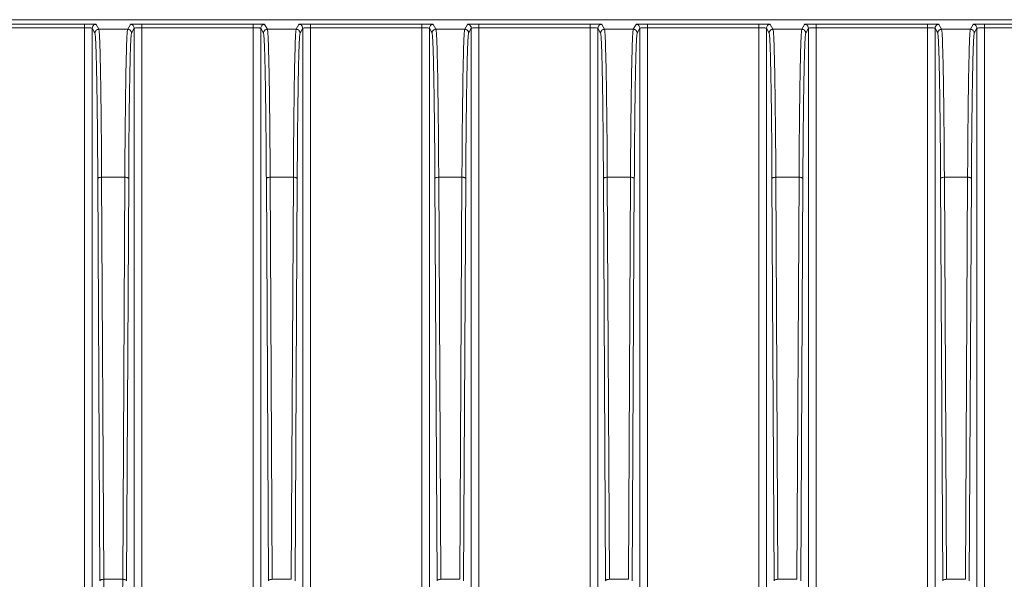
# Model space of a CAD drawing. Header units: millimetres. Extents: x -806 to 2023, y 502 to 1658.
# Tile 44 of 53: x 1513 to 1642, y 1170 to 1243. Entities that reach past the tile are written whole.
import ezdxf

# ---------------------------------------------------------------- set-up
doc = ezdxf.new("R2010")
doc.units = ezdxf.units.MM

# ---------------------------------------------------------------- blocks, each defined once
blk = doc.blocks.new('Drawing View13')
at = {"color": 7, "linetype": 'Continuous', "lineweight": 18}
for p, q in [((32.03, 134.89), (607.03, 134.89)), ((139.8, 134.33), (125.27, 134.33)), ((125.27, 133.83), (139.8, 133.83)), ((139.8, 134.29), (139.8, 134.33)), ((139.8, -18.16), (139.8, 133.83)), ((140.8, 133.79), (141.15, 133.14)), ((140.8, 133.79), (140.8, -18.12)), ((141.65, 133.64), (141.3, 134.29)), ((145.77, 134.29), (145.42, 133.64)), ((145.92, 133.14), (146.27, 133.79)), ((146.27, -18.12), (146.27, 133.79)), ((161.8, 134.33), (147.27, 134.33)), ((147.27, 134.29), (147.27, 134.33)), ((147.27, 133.83), (147.27, -18.16)), ((147.27, 133.83), (161.8, 133.83)), ((161.8, 134.29), (161.8, 134.33)), ((161.8, -18.16), (161.8, 133.83)), ((162.8, 133.79), (163.15, 133.14)), ((162.8, 133.79), (162.8, -18.12)), ((163.65, 133.64), (163.3, 134.29)), ((167.77, 134.29), (167.42, 133.64)), ((167.92, 133.14), (168.27, 133.79)), ((168.27, -18.12), (168.27, 133.79)), ((183.8, 134.33), (169.27, 134.33)), ((169.27, 134.29), (169.27, 134.33)), ((169.27, 133.83), (169.27, -18.16)), ((169.27, 133.83), (183.8, 133.83)), ((183.8, 134.29), (183.8, 134.33)), ((183.8, -18.12), (183.8, 133.83)), ((184.8, 133.79), (185.15, 133.14)), ((184.8, 133.79), (184.8, -18.12)), ((185.65, 133.64), (185.3, 134.29)), ((189.77, 134.29), (189.42, 133.64)), ((189.92, 133.14), (190.27, 133.79)), ((190.27, -18.12), (190.27, 133.79)), ((205.8, 134.33), (191.27, 134.33)), ((191.27, 134.29), (191.27, 134.33)), ((191.27, 133.83), (191.27, -18.12)), ((191.27, 133.83), (205.8, 133.83)), ((205.8, 134.29), (205.8, 134.33)), ((205.8, -18.12), (205.8, 133.83)), ((206.8, 133.79), (207.15, 133.14)), ((206.8, 133.79), (206.8, -18.12)), ((207.65, 133.64), (207.3, 134.29)), ((211.77, 134.29), (211.42, 133.64)), ((211.92, 133.14), (212.27, 133.79)), ((212.27, -18.12), (212.27, 133.79)), ((227.8, 134.33), (213.27, 134.33)), ((213.27, 134.29), (213.27, 134.33)), ((213.27, 133.83), (213.27, -18.12)), ((213.27, 133.83), (227.8, 133.83)), ((227.8, 134.29), (227.8, 134.33)), ((227.8, -18.12), (227.8, 133.83)), ((228.8, 133.79), (229.15, 133.14)), ((228.8, 133.79), (228.8, -18.12)), ((229.65, 133.64), (229.3, 134.29)), ((233.77, 134.29), (233.42, 133.64)), ((233.92, 133.14), (234.27, 133.79)), ((234.27, -18.12), (234.27, 133.79)), ((249.8, 134.33), (235.27, 134.33)), ((235.27, 134.29), (235.27, 134.33)), ((235.27, 133.83), (235.27, -18.12)), ((235.27, 133.83), (249.8, 133.83)), ((249.8, 134.29), (249.8, 134.33)), ((249.8, -18.12), (249.8, 133.83)), ((250.8, 133.79), (251.15, 133.14)), ((250.8, 133.79), (250.8, -18.12)), ((251.65, 133.64), (251.3, 134.29)), ((255.77, 134.29), (255.42, 133.64)), ((255.92, 133.14), (256.27, 133.79)), ((256.27, -18.12), (256.27, 133.79)), ((271.8, 134.33), (257.27, 134.33)), ((257.27, 134.29), (257.27, 134.33)), ((257.27, 133.83), (257.27, -19.62)), ((257.27, 133.83), (271.8, 133.83)), ((145.42, 133.64), (141.65, 133.64)), ((167.42, 133.64), (163.65, 133.64)), ((189.42, 133.64), (185.65, 133.64)), ((211.42, 133.64), (207.65, 133.64)), ((233.42, 133.64), (229.65, 133.64)), ((255.42, 133.64), (251.65, 133.64)), ((141.8, 61.62), (141.52, 114.14)), ((142.3, 61.8), (142.02, 114.32)), ((142.02, 114.32), (145.05, 114.32)), ((145.05, 114.32), (144.77, 61.8)), ((145.55, 114.14), (145.27, 61.62)), ((163.8, 61.62), (163.52, 114.14)), ((164.3, 61.8), (164.02, 114.32)), ((164.02, 114.32), (167.05, 114.32)), ((167.05, 114.32), (166.77, 61.8)), ((167.55, 114.14), (167.27, 61.62)), ((185.8, 61.62), (185.52, 114.14)), ((186.3, 61.8), (186.02, 114.32)), ((186.02, 114.32), (189.05, 114.32)), ((189.05, 114.32), (188.77, 61.8)), ((189.55, 114.14), (189.27, 61.62)), ((207.8, 61.62), (207.52, 114.14)), ((208.3, 61.8), (208.02, 114.32)), ((208.02, 114.32), (211.05, 114.32)), ((211.05, 114.32), (210.77, 61.8)), ((211.55, 114.14), (211.27, 61.62)), ((229.8, 61.62), (229.52, 114.14)), ((230.3, 61.8), (230.02, 114.32)), ((230.02, 114.32), (233.05, 114.32)), ((233.05, 114.32), (232.77, 61.8)), ((233.55, 114.14), (233.27, 61.62)), ((251.8, 61.62), (251.52, 114.14)), ((252.3, 61.8), (252.02, 114.32)), ((252.02, 114.32), (255.05, 114.32)), ((255.05, 114.32), (254.77, 61.8)), ((255.55, 114.14), (255.27, 61.62)), ((144.77, 61.8), (142.3, 61.8)), ((166.77, 61.8), (164.3, 61.8)), ((188.77, 61.8), (186.3, 61.8)), ((210.77, 61.8), (208.3, 61.8)), ((232.77, 61.8), (230.3, 61.8)), ((254.77, 61.8), (252.3, 61.8))]:
    blk.add_line(p, q, dxfattribs=at)
for points, knots in [([(140.46, 134.33), (140.36, 134.33), (140.14, 134.33), (139.91, 134.31), (139.79, 134.3)], [0, 0, 0, 0, 0.442268, 1, 1, 1, 1]), ([(140.46, 134.33), (140.43, 134.33), (140.24, 134.33), (140, 134.33), (139.8, 134.33)], [0, 0, 0, 0, 0.1600774, 1, 1, 1, 1]), ([(139.8, 133.83), (139.8, 133.9), (139.8, 134.03), (139.8, 134.18), (139.8, 134.28), (139.8, 134.29), (139.8, 134.29)], [0, 0, 0, 0, 0.322398, 0.644797, 0.967195, 1, 1, 1, 1]), ([(139.8, 133.83), (139.92, 133.83), (140.18, 133.83), (140.5, 133.82), (140.68, 133.81), (140.78, 133.8), (140.79, 133.8), (140.8, 133.79)], [0, 0, 0, 0, 0.242874, 0.49917, 0.708533, 0.844106, 1, 1, 1, 1]), ([(141.3, 134.29), (141.27, 134.3), (141.22, 134.31), (140.91, 134.32), (140.6, 134.32), (140.46, 134.33)], [0, 0, 0, 0, 0.355563, 0.711677, 1, 1, 1, 1]), ([(146.61, 134.33), (146.47, 134.32), (146.16, 134.32), (145.85, 134.31), (145.8, 134.3), (145.77, 134.29)], [0, 0, 0, 0, 0.287664, 0.643854, 1, 1, 1, 1]), ([(146.27, 133.79), (146.28, 133.8), (146.29, 133.8), (146.38, 133.81), (146.57, 133.82), (146.89, 133.83), (147.14, 133.83), (147.27, 133.83)], [0, 0, 0, 0, 0.154191, 0.289206, 0.500886, 0.757105, 1, 1, 1, 1]), ([(147.27, 134.3), (147.15, 134.31), (146.93, 134.33), (146.71, 134.33), (146.61, 134.33)], [0, 0, 0, 0, 0.5591405, 1, 1, 1, 1]), ([(147.27, 134.33), (147.07, 134.33), (146.83, 134.33), (146.64, 134.33), (146.61, 134.33)], [0, 0, 0, 0, 0.838811, 1, 1, 1, 1]), ([(147.27, 133.83), (147.27, 133.9), (147.27, 134.03), (147.27, 134.18), (147.27, 134.28), (147.27, 134.29), (147.27, 134.29)], [0, 0, 0, 0, 0.3215276, 0.6430553, 0.9645829, 1, 1, 1, 1]), ([(162.46, 134.33), (162.36, 134.33), (162.14, 134.33), (161.91, 134.31), (161.79, 134.3)], [0, 0, 0, 0, 0.442268, 1, 1, 1, 1]), ([(162.46, 134.33), (162.43, 134.33), (162.24, 134.33), (162, 134.33), (161.8, 134.33)], [0, 0, 0, 0, 0.160077, 1, 1, 1, 1]), ([(161.8, 133.83), (161.8, 133.9), (161.8, 134.03), (161.8, 134.18), (161.8, 134.28), (161.8, 134.29), (161.8, 134.29)], [0, 0, 0, 0, 0.322398, 0.644797, 0.967195, 1, 1, 1, 1]), ([(161.8, 133.83), (161.92, 133.83), (162.18, 133.83), (162.5, 133.82), (162.68, 133.81), (162.78, 133.8), (162.79, 133.8), (162.8, 133.79)], [0, 0, 0, 0, 0.2428742, 0.4991697, 0.7085335, 0.844106, 1, 1, 1, 1]), ([(163.3, 134.29), (163.27, 134.3), (163.22, 134.31), (162.91, 134.32), (162.6, 134.32), (162.46, 134.33)], [0, 0, 0, 0, 0.355563, 0.711677, 1, 1, 1, 1]), ([(168.61, 134.33), (168.47, 134.32), (168.16, 134.32), (167.85, 134.31), (167.8, 134.3), (167.77, 134.29)], [0, 0, 0, 0, 0.287664, 0.643854, 1, 1, 1, 1]), ([(168.27, 133.79), (168.28, 133.8), (168.29, 133.8), (168.38, 133.81), (168.57, 133.82), (168.89, 133.83), (169.14, 133.83), (169.27, 133.83)], [0, 0, 0, 0, 0.154191, 0.289206, 0.500886, 0.757105, 1, 1, 1, 1]), ([(169.27, 134.3), (169.15, 134.31), (168.93, 134.33), (168.71, 134.33), (168.61, 134.33)], [0, 0, 0, 0, 0.55914, 1, 1, 1, 1]), ([(169.27, 134.33), (169.07, 134.33), (168.83, 134.33), (168.64, 134.33), (168.61, 134.33)], [0, 0, 0, 0, 0.838811, 1, 1, 1, 1]), ([(169.27, 133.83), (169.27, 133.9), (169.27, 134.03), (169.27, 134.18), (169.27, 134.28), (169.27, 134.29), (169.27, 134.29)], [0, 0, 0, 0, 0.321528, 0.643055, 0.964583, 1, 1, 1, 1]), ([(184.46, 134.33), (184.36, 134.33), (184.14, 134.33), (183.91, 134.31), (183.79, 134.3)], [0, 0, 0, 0, 0.442268, 1, 1, 1, 1]), ([(184.46, 134.33), (184.43, 134.33), (184.24, 134.33), (184, 134.33), (183.8, 134.33)], [0, 0, 0, 0, 0.160077, 1, 1, 1, 1]), ([(183.8, 133.83), (183.8, 133.9), (183.8, 134.03), (183.8, 134.18), (183.8, 134.28), (183.8, 134.29), (183.8, 134.29)], [0, 0, 0, 0, 0.322398, 0.644797, 0.967195, 1, 1, 1, 1]), ([(183.8, 133.83), (183.92, 133.83), (184.18, 133.83), (184.5, 133.82), (184.68, 133.81), (184.78, 133.8), (184.79, 133.8), (184.8, 133.79)], [0, 0, 0, 0, 0.242875, 0.49917, 0.708533, 0.844106, 1, 1, 1, 1]), ([(185.3, 134.29), (185.27, 134.3), (185.22, 134.31), (184.91, 134.32), (184.6, 134.32), (184.46, 134.33)], [0, 0, 0, 0, 0.355563, 0.711677, 1, 1, 1, 1]), ([(190.61, 134.33), (190.47, 134.32), (190.16, 134.32), (189.85, 134.31), (189.8, 134.3), (189.77, 134.29)], [0, 0, 0, 0, 0.287664, 0.643854, 1, 1, 1, 1]), ([(190.27, 133.79), (190.28, 133.8), (190.29, 133.8), (190.38, 133.81), (190.57, 133.82), (190.89, 133.83), (191.14, 133.83), (191.27, 133.83)], [0, 0, 0, 0, 0.154191, 0.289206, 0.500886, 0.757105, 1, 1, 1, 1]), ([(191.27, 134.3), (191.15, 134.31), (190.93, 134.33), (190.71, 134.33), (190.61, 134.33)], [0, 0, 0, 0, 0.55914, 1, 1, 1, 1]), ([(191.27, 134.33), (191.07, 134.33), (190.83, 134.33), (190.64, 134.33), (190.61, 134.33)], [0, 0, 0, 0, 0.838811, 1, 1, 1, 1]), ([(191.27, 133.83), (191.27, 133.9), (191.27, 134.03), (191.27, 134.18), (191.27, 134.28), (191.27, 134.29), (191.27, 134.29)], [0, 0, 0, 0, 0.321528, 0.643055, 0.964583, 1, 1, 1, 1]), ([(206.46, 134.33), (206.36, 134.33), (206.14, 134.33), (205.91, 134.31), (205.79, 134.3)], [0, 0, 0, 0, 0.442268, 1, 1, 1, 1]), ([(206.46, 134.33), (206.43, 134.33), (206.24, 134.33), (206, 134.33), (205.8, 134.33)], [0, 0, 0, 0, 0.160077, 1, 1, 1, 1]), ([(205.8, 133.83), (205.8, 133.9), (205.8, 134.03), (205.8, 134.18), (205.8, 134.28), (205.8, 134.29), (205.8, 134.29)], [0, 0, 0, 0, 0.322398, 0.644797, 0.967195, 1, 1, 1, 1]), ([(205.8, 133.83), (205.92, 133.83), (206.18, 133.83), (206.5, 133.82), (206.68, 133.81), (206.78, 133.8), (206.79, 133.8), (206.8, 133.79)], [0, 0, 0, 0, 0.242875, 0.49917, 0.708533, 0.844106, 1, 1, 1, 1]), ([(207.3, 134.29), (207.27, 134.3), (207.22, 134.31), (206.91, 134.32), (206.6, 134.32), (206.46, 134.33)], [0, 0, 0, 0, 0.355563, 0.711677, 1, 1, 1, 1]), ([(212.61, 134.33), (212.47, 134.32), (212.16, 134.32), (211.85, 134.31), (211.8, 134.3), (211.77, 134.29)], [0, 0, 0, 0, 0.2876643, 0.6438538, 1, 1, 1, 1]), ([(212.27, 133.79), (212.28, 133.8), (212.29, 133.8), (212.38, 133.81), (212.57, 133.82), (212.89, 133.83), (213.14, 133.83), (213.27, 133.83)], [0, 0, 0, 0, 0.154191, 0.289206, 0.500886, 0.757105, 1, 1, 1, 1]), ([(213.27, 134.3), (213.15, 134.31), (212.93, 134.33), (212.71, 134.33), (212.61, 134.33)], [0, 0, 0, 0, 0.55914, 1, 1, 1, 1]), ([(213.27, 134.33), (213.07, 134.33), (212.83, 134.33), (212.64, 134.33), (212.61, 134.33)], [0, 0, 0, 0, 0.838811, 1, 1, 1, 1]), ([(213.27, 133.83), (213.27, 133.9), (213.27, 134.03), (213.27, 134.18), (213.27, 134.28), (213.27, 134.29), (213.27, 134.29)], [0, 0, 0, 0, 0.321528, 0.643055, 0.964583, 1, 1, 1, 1]), ([(228.46, 134.33), (228.36, 134.33), (228.14, 134.33), (227.91, 134.31), (227.79, 134.3)], [0, 0, 0, 0, 0.4422677, 1, 1, 1, 1]), ([(228.46, 134.33), (228.43, 134.33), (228.24, 134.33), (228, 134.33), (227.8, 134.33)], [0, 0, 0, 0, 0.1600774, 1, 1, 1, 1]), ([(227.8, 133.83), (227.8, 133.9), (227.8, 134.03), (227.8, 134.18), (227.8, 134.28), (227.8, 134.29), (227.8, 134.29)], [0, 0, 0, 0, 0.322398, 0.644797, 0.967195, 1, 1, 1, 1]), ([(227.8, 133.83), (227.92, 133.83), (228.18, 133.83), (228.5, 133.82), (228.68, 133.81), (228.78, 133.8), (228.79, 133.8), (228.8, 133.79)], [0, 0, 0, 0, 0.242875, 0.49917, 0.708533, 0.844106, 1, 1, 1, 1]), ([(229.3, 134.29), (229.27, 134.3), (229.22, 134.31), (228.91, 134.32), (228.6, 134.32), (228.46, 134.33)], [0, 0, 0, 0, 0.355563, 0.711677, 1, 1, 1, 1]), ([(234.61, 134.33), (234.47, 134.32), (234.16, 134.32), (233.85, 134.31), (233.8, 134.3), (233.77, 134.29)], [0, 0, 0, 0, 0.287664, 0.643854, 1, 1, 1, 1]), ([(234.27, 133.79), (234.28, 133.8), (234.29, 133.8), (234.38, 133.81), (234.57, 133.82), (234.89, 133.83), (235.14, 133.83), (235.27, 133.83)], [0, 0, 0, 0, 0.154191, 0.289206, 0.500886, 0.757105, 1, 1, 1, 1]), ([(235.27, 134.3), (235.15, 134.31), (234.93, 134.33), (234.71, 134.33), (234.61, 134.33)], [0, 0, 0, 0, 0.55914, 1, 1, 1, 1]), ([(235.27, 134.33), (235.07, 134.33), (234.83, 134.33), (234.64, 134.33), (234.61, 134.33)], [0, 0, 0, 0, 0.838812, 1, 1, 1, 1]), ([(235.27, 133.83), (235.27, 133.9), (235.27, 134.03), (235.27, 134.18), (235.27, 134.28), (235.27, 134.29), (235.27, 134.29)], [0, 0, 0, 0, 0.321528, 0.643055, 0.964583, 1, 1, 1, 1]), ([(250.46, 134.33), (250.36, 134.33), (250.14, 134.33), (249.91, 134.31), (249.79, 134.3)], [0, 0, 0, 0, 0.4422677, 1, 1, 1, 1]), ([(250.46, 134.33), (250.43, 134.33), (250.24, 134.33), (250, 134.33), (249.8, 134.33)], [0, 0, 0, 0, 0.1600774, 1, 1, 1, 1]), ([(249.8, 133.83), (249.8, 133.9), (249.8, 134.03), (249.8, 134.18), (249.8, 134.28), (249.8, 134.29), (249.8, 134.29)], [0, 0, 0, 0, 0.322398, 0.644797, 0.967195, 1, 1, 1, 1]), ([(249.8, 133.83), (249.92, 133.83), (250.18, 133.83), (250.5, 133.82), (250.68, 133.81), (250.78, 133.8), (250.79, 133.8), (250.8, 133.79)], [0, 0, 0, 0, 0.242875, 0.49917, 0.708533, 0.844106, 1, 1, 1, 1]), ([(251.3, 134.29), (251.27, 134.3), (251.22, 134.31), (250.91, 134.32), (250.6, 134.32), (250.46, 134.33)], [0, 0, 0, 0, 0.355563, 0.7116768, 1, 1, 1, 1]), ([(256.61, 134.33), (256.47, 134.32), (256.16, 134.32), (255.85, 134.31), (255.8, 134.3), (255.77, 134.29)], [0, 0, 0, 0, 0.287664, 0.643854, 1, 1, 1, 1]), ([(256.27, 133.79), (256.28, 133.8), (256.29, 133.8), (256.38, 133.81), (256.57, 133.82), (256.89, 133.83), (257.14, 133.83), (257.27, 133.83)], [0, 0, 0, 0, 0.154191, 0.289206, 0.500886, 0.757105, 1, 1, 1, 1]), ([(257.27, 134.3), (257.15, 134.31), (256.93, 134.33), (256.71, 134.33), (256.61, 134.33)], [0, 0, 0, 0, 0.55914, 1, 1, 1, 1]), ([(257.27, 134.33), (257.07, 134.33), (256.83, 134.33), (256.64, 134.33), (256.61, 134.33)], [0, 0, 0, 0, 0.838812, 1, 1, 1, 1]), ([(257.27, 133.83), (257.27, 133.9), (257.27, 134.03), (257.27, 134.18), (257.27, 134.28), (257.27, 134.29), (257.27, 134.29)], [0, 0, 0, 0, 0.321528, 0.643055, 0.964583, 1, 1, 1, 1]), ([(141.52, 114.14), (141.51, 115.48), (141.5, 118.15), (141.46, 121.77), (141.42, 125.02), (141.37, 127.8), (141.32, 130.06), (141.27, 131.73), (141.21, 132.84), (141.17, 133.04), (141.15, 133.14)], [0, 0, 0, 0, 0.125, 0.25, 0.375, 0.5, 0.625, 0.75, 0.875, 1, 1, 1, 1]), ([(142.02, 114.32), (142.01, 115.68), (142, 118.39), (141.96, 122.08), (141.92, 125.39), (141.88, 128.21), (141.82, 130.51), (141.77, 132.21), (141.71, 133.34), (141.67, 133.54), (141.65, 133.64)], [0, 0, 0, 0, 0.125, 0.25, 0.375, 0.5, 0.625, 0.75, 0.875, 1, 1, 1, 1]), ([(145.42, 133.64), (145.4, 133.54), (145.36, 133.34), (145.3, 132.21), (145.25, 130.51), (145.19, 128.21), (145.15, 125.39), (145.11, 122.08), (145.07, 118.39), (145.06, 115.68), (145.05, 114.32)], [0, 0, 0, 0, 0.125, 0.25, 0.375, 0.5, 0.625, 0.75, 0.875, 1, 1, 1, 1]), ([(145.92, 133.14), (145.9, 133.04), (145.86, 132.84), (145.8, 131.73), (145.75, 130.06), (145.7, 127.8), (145.65, 125.02), (145.61, 121.77), (145.57, 118.15), (145.56, 115.48), (145.55, 114.14)], [0, 0, 0, 0, 0.125, 0.25, 0.375, 0.5, 0.625, 0.75, 0.875, 1, 1, 1, 1]), ([(163.52, 114.14), (163.51, 115.48), (163.5, 118.15), (163.46, 121.77), (163.42, 125.02), (163.37, 127.8), (163.32, 130.06), (163.27, 131.73), (163.21, 132.84), (163.17, 133.04), (163.15, 133.14)], [0, 0, 0, 0, 0.125, 0.25, 0.375, 0.5, 0.625, 0.75, 0.875, 1, 1, 1, 1]), ([(164.02, 114.32), (164.01, 115.68), (164, 118.39), (163.96, 122.08), (163.92, 125.39), (163.88, 128.21), (163.82, 130.51), (163.77, 132.21), (163.71, 133.34), (163.67, 133.54), (163.65, 133.64)], [0, 0, 0, 0, 0.125, 0.25, 0.375, 0.5, 0.625, 0.75, 0.875, 1, 1, 1, 1]), ([(167.42, 133.64), (167.4, 133.54), (167.36, 133.34), (167.3, 132.21), (167.25, 130.51), (167.19, 128.21), (167.15, 125.39), (167.11, 122.08), (167.07, 118.39), (167.06, 115.68), (167.05, 114.32)], [0, 0, 0, 0, 0.125, 0.25, 0.375, 0.5, 0.625, 0.75, 0.875, 1, 1, 1, 1]), ([(167.92, 133.14), (167.9, 133.04), (167.86, 132.84), (167.8, 131.73), (167.75, 130.06), (167.7, 127.8), (167.65, 125.02), (167.61, 121.77), (167.57, 118.15), (167.56, 115.48), (167.55, 114.14)], [0, 0, 0, 0, 0.125, 0.25, 0.375, 0.5, 0.625, 0.75, 0.875, 1, 1, 1, 1]), ([(185.52, 114.14), (185.51, 115.48), (185.5, 118.15), (185.46, 121.77), (185.42, 125.02), (185.37, 127.8), (185.32, 130.06), (185.27, 131.73), (185.21, 132.84), (185.17, 133.04), (185.15, 133.14)], [0, 0, 0, 0, 0.125, 0.25, 0.375, 0.5, 0.625, 0.75, 0.875, 1, 1, 1, 1]), ([(186.02, 114.32), (186.01, 115.68), (186, 118.39), (185.96, 122.08), (185.92, 125.39), (185.88, 128.21), (185.82, 130.51), (185.77, 132.21), (185.71, 133.34), (185.67, 133.54), (185.65, 133.64)], [0, 0, 0, 0, 0.125, 0.25, 0.375, 0.5, 0.625, 0.75, 0.875, 1, 1, 1, 1]), ([(189.42, 133.64), (189.4, 133.54), (189.36, 133.34), (189.3, 132.21), (189.25, 130.51), (189.19, 128.21), (189.15, 125.39), (189.11, 122.08), (189.07, 118.39), (189.06, 115.68), (189.05, 114.32)], [0, 0, 0, 0, 0.125, 0.25, 0.375, 0.5, 0.625, 0.75, 0.875, 1, 1, 1, 1]), ([(189.92, 133.14), (189.9, 133.04), (189.86, 132.84), (189.8, 131.73), (189.75, 130.06), (189.7, 127.8), (189.65, 125.02), (189.61, 121.77), (189.57, 118.15), (189.56, 115.48), (189.55, 114.14)], [0, 0, 0, 0, 0.125, 0.25, 0.375, 0.5, 0.625, 0.75, 0.875, 1, 1, 1, 1]), ([(207.52, 114.14), (207.51, 115.48), (207.5, 118.15), (207.46, 121.77), (207.42, 125.02), (207.37, 127.8), (207.32, 130.06), (207.27, 131.73), (207.21, 132.84), (207.17, 133.04), (207.15, 133.14)], [0, 0, 0, 0, 0.125, 0.25, 0.375, 0.5, 0.625, 0.75, 0.875, 1, 1, 1, 1]), ([(208.02, 114.32), (208.01, 115.68), (208, 118.39), (207.96, 122.08), (207.92, 125.39), (207.88, 128.21), (207.82, 130.51), (207.77, 132.21), (207.71, 133.34), (207.67, 133.54), (207.65, 133.64)], [0, 0, 0, 0, 0.125, 0.25, 0.375, 0.5, 0.625, 0.75, 0.875, 1, 1, 1, 1]), ([(211.42, 133.64), (211.4, 133.54), (211.36, 133.34), (211.3, 132.21), (211.25, 130.51), (211.19, 128.21), (211.15, 125.39), (211.11, 122.08), (211.07, 118.39), (211.06, 115.68), (211.05, 114.32)], [0, 0, 0, 0, 0.125, 0.25, 0.375, 0.5, 0.625, 0.75, 0.875, 1, 1, 1, 1]), ([(211.92, 133.14), (211.9, 133.04), (211.86, 132.84), (211.8, 131.73), (211.75, 130.06), (211.7, 127.8), (211.65, 125.02), (211.61, 121.77), (211.57, 118.15), (211.56, 115.48), (211.55, 114.14)], [0, 0, 0, 0, 0.125, 0.25, 0.375, 0.5, 0.625, 0.75, 0.875, 1, 1, 1, 1]), ([(229.52, 114.14), (229.51, 115.48), (229.5, 118.15), (229.46, 121.77), (229.42, 125.02), (229.37, 127.8), (229.32, 130.06), (229.27, 131.73), (229.21, 132.84), (229.17, 133.04), (229.15, 133.14)], [0, 0, 0, 0, 0.125, 0.25, 0.375, 0.5, 0.625, 0.75, 0.875, 1, 1, 1, 1]), ([(230.02, 114.32), (230.01, 115.68), (230, 118.39), (229.96, 122.08), (229.92, 125.39), (229.88, 128.21), (229.82, 130.51), (229.77, 132.21), (229.71, 133.34), (229.67, 133.54), (229.65, 133.64)], [0, 0, 0, 0, 0.125, 0.25, 0.375, 0.5, 0.625, 0.75, 0.875, 1, 1, 1, 1]), ([(233.42, 133.64), (233.4, 133.54), (233.36, 133.34), (233.3, 132.21), (233.25, 130.51), (233.19, 128.21), (233.15, 125.39), (233.11, 122.08), (233.07, 118.39), (233.06, 115.68), (233.05, 114.32)], [0, 0, 0, 0, 0.125, 0.25, 0.375, 0.5, 0.625, 0.75, 0.875, 1, 1, 1, 1]), ([(233.92, 133.14), (233.9, 133.04), (233.86, 132.84), (233.8, 131.73), (233.75, 130.06), (233.7, 127.8), (233.65, 125.02), (233.61, 121.77), (233.57, 118.15), (233.56, 115.48), (233.55, 114.14)], [0, 0, 0, 0, 0.125, 0.25, 0.375, 0.5, 0.625, 0.75, 0.875, 1, 1, 1, 1]), ([(251.52, 114.14), (251.51, 115.48), (251.5, 118.15), (251.46, 121.77), (251.42, 125.02), (251.37, 127.8), (251.32, 130.06), (251.27, 131.73), (251.21, 132.84), (251.17, 133.04), (251.15, 133.14)], [0, 0, 0, 0, 0.125, 0.25, 0.375, 0.5, 0.625, 0.75, 0.875, 1, 1, 1, 1]), ([(252.02, 114.32), (252.01, 115.68), (252, 118.39), (251.96, 122.08), (251.92, 125.39), (251.88, 128.21), (251.82, 130.51), (251.77, 132.21), (251.71, 133.34), (251.67, 133.54), (251.65, 133.64)], [0, 0, 0, 0, 0.125, 0.25, 0.375, 0.5, 0.625, 0.75, 0.875, 1, 1, 1, 1]), ([(255.42, 133.64), (255.4, 133.54), (255.36, 133.34), (255.3, 132.21), (255.25, 130.51), (255.19, 128.21), (255.15, 125.39), (255.11, 122.08), (255.07, 118.39), (255.06, 115.68), (255.05, 114.32)], [0, 0, 0, 0, 0.125, 0.25, 0.375, 0.5, 0.625, 0.75, 0.875, 1, 1, 1, 1]), ([(255.92, 133.14), (255.9, 133.04), (255.86, 132.84), (255.8, 131.73), (255.75, 130.06), (255.7, 127.8), (255.65, 125.02), (255.61, 121.77), (255.57, 118.15), (255.56, 115.48), (255.55, 114.14)], [0, 0, 0, 0, 0.125, 0.25, 0.375, 0.5, 0.625, 0.75, 0.875, 1, 1, 1, 1]), ([(145.55, 114.14), (145.55, 114.15), (145.54, 114.18), (145.49, 114.23), (145.42, 114.26), (145.32, 114.29), (145.2, 114.31), (145.1, 114.32), (145.05, 114.32)], [0, 0, 0, 0, 0.125245, 0.333326, 0.468906, 0.62524, 0.802287, 1, 1, 1, 1]), ([(167.55, 114.14), (167.55, 114.15), (167.54, 114.18), (167.49, 114.23), (167.42, 114.26), (167.32, 114.29), (167.2, 114.31), (167.1, 114.32), (167.05, 114.32)], [0, 0, 0, 0, 0.125245, 0.333326, 0.468906, 0.62524, 0.802287, 1, 1, 1, 1]), ([(189.55, 114.14), (189.55, 114.15), (189.54, 114.18), (189.49, 114.23), (189.42, 114.26), (189.32, 114.29), (189.2, 114.31), (189.1, 114.32), (189.05, 114.32)], [0, 0, 0, 0, 0.125245, 0.333326, 0.468906, 0.62524, 0.802287, 1, 1, 1, 1]), ([(211.55, 114.14), (211.55, 114.15), (211.54, 114.18), (211.49, 114.23), (211.42, 114.26), (211.32, 114.29), (211.2, 114.31), (211.1, 114.32), (211.05, 114.32)], [0, 0, 0, 0, 0.125245, 0.333326, 0.468906, 0.62524, 0.802287, 1, 1, 1, 1]), ([(233.55, 114.14), (233.55, 114.15), (233.54, 114.18), (233.49, 114.23), (233.42, 114.26), (233.32, 114.29), (233.2, 114.31), (233.1, 114.32), (233.05, 114.32)], [0, 0, 0, 0, 0.125245, 0.333326, 0.468906, 0.62524, 0.802287, 1, 1, 1, 1]), ([(255.55, 114.14), (255.55, 114.15), (255.54, 114.18), (255.49, 114.23), (255.42, 114.26), (255.32, 114.29), (255.2, 114.31), (255.1, 114.32), (255.05, 114.32)], [0, 0, 0, 0, 0.125245, 0.333326, 0.468906, 0.62524, 0.802287, 1, 1, 1, 1]), ([(142.34, 51.82), (142.34, 53.51), (142.32, 56.87), (142.31, 60.16), (142.3, 61.8)], [0, 0, 0, 0, 0.5, 1, 1, 1, 1]), ([(144.77, 61.8), (144.76, 60.16), (144.75, 56.87), (144.73, 53.51), (144.73, 51.82)], [0, 0, 0, 0, 0.5, 1, 1, 1, 1])]:
    blk.add_open_spline(points, degree=3, knots=knots, dxfattribs=at)
for points in [[(140.8, 133.79), (140.81, 133.86), (140.82, 133.99), (140.94, 134.15), (141.1, 134.27), (141.23, 134.29), (141.3, 134.29)], [(146.27, 133.79), (146.26, 133.86), (146.25, 133.99), (146.13, 134.15), (145.97, 134.27), (145.84, 134.29), (145.77, 134.29)], [(162.8, 133.79), (162.81, 133.86), (162.82, 133.99), (162.94, 134.15), (163.1, 134.27), (163.23, 134.29), (163.3, 134.29)], [(168.27, 133.79), (168.26, 133.86), (168.25, 133.99), (168.13, 134.15), (167.97, 134.27), (167.84, 134.29), (167.77, 134.29)], [(184.8, 133.79), (184.81, 133.86), (184.82, 133.99), (184.94, 134.15), (185.1, 134.27), (185.23, 134.29), (185.3, 134.29)], [(190.27, 133.79), (190.26, 133.86), (190.25, 133.99), (190.13, 134.15), (189.97, 134.27), (189.84, 134.29), (189.77, 134.29)], [(206.8, 133.79), (206.81, 133.86), (206.82, 133.99), (206.94, 134.15), (207.1, 134.27), (207.23, 134.29), (207.3, 134.29)], [(212.27, 133.79), (212.26, 133.86), (212.25, 133.99), (212.13, 134.15), (211.97, 134.27), (211.84, 134.29), (211.77, 134.29)], [(228.8, 133.79), (228.81, 133.86), (228.82, 133.99), (228.94, 134.15), (229.1, 134.27), (229.23, 134.29), (229.3, 134.29)], [(234.27, 133.79), (234.26, 133.86), (234.25, 133.99), (234.13, 134.15), (233.97, 134.27), (233.84, 134.29), (233.77, 134.29)], [(250.8, 133.79), (250.81, 133.86), (250.82, 133.99), (250.94, 134.15), (251.1, 134.27), (251.23, 134.29), (251.3, 134.29)], [(256.27, 133.79), (256.26, 133.86), (256.25, 133.99), (256.13, 134.15), (255.97, 134.27), (255.84, 134.29), (255.77, 134.29)], [(141.65, 133.64), (141.58, 133.63), (141.45, 133.62), (141.28, 133.5), (141.17, 133.34), (141.15, 133.21), (141.15, 133.14)], [(145.92, 133.14), (145.92, 133.21), (145.9, 133.34), (145.79, 133.5), (145.62, 133.62), (145.49, 133.63), (145.42, 133.64)], [(163.65, 133.64), (163.58, 133.63), (163.45, 133.62), (163.28, 133.5), (163.17, 133.34), (163.15, 133.21), (163.15, 133.14)], [(167.92, 133.14), (167.92, 133.21), (167.9, 133.34), (167.79, 133.5), (167.62, 133.62), (167.49, 133.63), (167.42, 133.64)], [(185.65, 133.64), (185.58, 133.63), (185.45, 133.62), (185.28, 133.5), (185.17, 133.34), (185.15, 133.21), (185.15, 133.14)], [(189.92, 133.14), (189.92, 133.21), (189.9, 133.34), (189.79, 133.5), (189.62, 133.62), (189.49, 133.63), (189.42, 133.64)], [(207.65, 133.64), (207.58, 133.63), (207.45, 133.62), (207.28, 133.5), (207.17, 133.34), (207.15, 133.21), (207.15, 133.14)], [(211.92, 133.14), (211.92, 133.21), (211.9, 133.34), (211.79, 133.5), (211.62, 133.62), (211.49, 133.63), (211.42, 133.64)], [(229.65, 133.64), (229.58, 133.63), (229.45, 133.62), (229.28, 133.5), (229.17, 133.34), (229.15, 133.21), (229.15, 133.14)], [(233.92, 133.14), (233.92, 133.21), (233.9, 133.34), (233.79, 133.5), (233.62, 133.62), (233.49, 133.63), (233.42, 133.64)], [(251.65, 133.64), (251.58, 133.63), (251.45, 133.62), (251.28, 133.5), (251.17, 133.34), (251.15, 133.21), (251.15, 133.14)], [(255.92, 133.14), (255.92, 133.21), (255.9, 133.34), (255.79, 133.5), (255.62, 133.62), (255.49, 133.63), (255.42, 133.64)], [(141.52, 114.14), (141.53, 114.16), (141.55, 114.21), (141.66, 114.27), (141.83, 114.31), (141.96, 114.32), (142.02, 114.32)], [(163.52, 114.14), (163.53, 114.16), (163.55, 114.21), (163.66, 114.27), (163.83, 114.31), (163.96, 114.32), (164.02, 114.32)], [(185.52, 114.14), (185.53, 114.16), (185.55, 114.21), (185.66, 114.27), (185.83, 114.31), (185.96, 114.32), (186.02, 114.32)], [(207.52, 114.14), (207.53, 114.16), (207.55, 114.21), (207.66, 114.27), (207.83, 114.31), (207.96, 114.32), (208.02, 114.32)], [(229.52, 114.14), (229.53, 114.16), (229.55, 114.21), (229.66, 114.27), (229.83, 114.31), (229.96, 114.32), (230.02, 114.32)], [(251.52, 114.14), (251.53, 114.16), (251.55, 114.21), (251.66, 114.27), (251.83, 114.31), (251.96, 114.32), (252.02, 114.32)], [(141.8, 61.62), (141.81, 61.64), (141.82, 61.69), (141.94, 61.75), (142.1, 61.79), (142.23, 61.79), (142.3, 61.8)], [(145.27, 61.62), (145.26, 61.64), (145.25, 61.69), (145.13, 61.75), (144.97, 61.79), (144.84, 61.79), (144.77, 61.8)], [(163.8, 61.62), (163.81, 61.64), (163.82, 61.69), (163.94, 61.75), (164.1, 61.79), (164.23, 61.79), (164.3, 61.8)], [(185.8, 61.62), (185.81, 61.64), (185.82, 61.69), (185.94, 61.75), (186.1, 61.79), (186.23, 61.79), (186.3, 61.8)], [(207.8, 61.62), (207.81, 61.64), (207.82, 61.69), (207.94, 61.75), (208.1, 61.79), (208.23, 61.79), (208.3, 61.8)], [(229.8, 61.62), (229.81, 61.64), (229.82, 61.69), (229.94, 61.75), (230.1, 61.79), (230.23, 61.79), (230.3, 61.8)], [(251.8, 61.62), (251.81, 61.64), (251.82, 61.69), (251.94, 61.75), (252.1, 61.79), (252.23, 61.79), (252.3, 61.8)]]:
    blk.add_open_spline(points, degree=3, dxfattribs=at)

msp = doc.modelspace()

# ---------------------------------------------------------------- block references
at = {"color": 7, "linetype": 'Continuous', "lineweight": 18}
msp.add_blockref('Drawing View13', (1381.85, 1108.51), dxfattribs=at)

doc.saveas('drawing.dxf')
